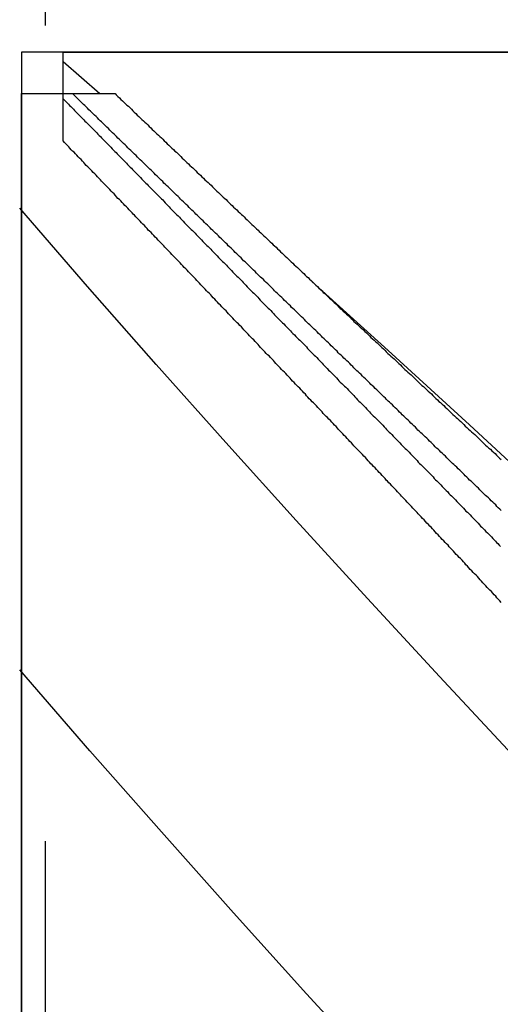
# Model space of a CAD drawing. Extents: x 2 to 87, y -108 to 11.
# Tile 32 of 210: x 21.72 to 21.867, y -79.607 to -79.306. Entities that reach past the tile are written whole.
import ezdxf

# ---------------------------------------------------------------- set-up
doc = ezdxf.new("R2010")
doc.units = 0
doc.header["$MEASUREMENT"] = 0
doc.linetypes.add('DASHDOT', pattern=[1, 0.5, -0.25, 0, -0.25])
doc.layers.add('12', color=7, linetype='CONTINUOUS')
doc.layers.add('5', color=7, linetype='CONTINUOUS')

msp = doc.modelspace()

# ---------------------------------------------------------------- linework, layer by layer
at = {"layer": '12', "color": 62, "linetype": 'Continuous'}
for p, q in [((21.7204, -79.3157), (21.7204, -80.3411)), ((22.7458, -79.3157), (21.7204, -79.3157)), ((21.7331, -79.3284), (21.7331, -79.3157)), ((21.7331, -79.3157), (22.7331, -79.3157)), ((21.7331, -79.3186), (21.7443, -79.3284)), ((21.7204, -79.3284), (21.736, -79.3284)), ((21.7204, -80.3284), (21.7204, -79.3284)), ((21.7331, -79.33), (21.7331, -79.3284)), ((21.736, -79.3284), (21.749, -79.3284)), ((21.7331, -79.3429), (21.7331, -79.33)), ((21.7406, -79.3875), (21.7198, -79.3635)), ((21.8093, -79.386), (21.8327, -79.4071)), ((21.7616, -79.4114), (21.7406, -79.3875)), ((21.8327, -79.4071), (21.8576, -79.4299)), ((21.7829, -79.4353), (21.7616, -79.4114)), ((21.8576, -79.4299), (21.8825, -79.453)), ((21.8045, -79.4592), (21.7829, -79.4353)), ((21.8263, -79.4831), (21.8045, -79.4592)), ((21.8484, -79.507), (21.8263, -79.4831)), ((21.7413, -79.5298), (21.7198, -79.505)), ((21.8706, -79.5309), (21.8484, -79.507)), ((21.7632, -79.5546), (21.7413, -79.5298)), ((21.7853, -79.5794), (21.7632, -79.5546)), ((21.8077, -79.6042), (21.7853, -79.5794)), ((21.8304, -79.629), (21.8077, -79.6042))]:
    msp.add_line(p, q, dxfattribs=at)
for points in [[(21.7406, -79.3329), (21.7402, -79.3325), (21.7398, -79.3321), (21.7393, -79.3317), (21.7389, -79.3313), (21.7385, -79.3309), (21.7381, -79.3305), (21.7377, -79.3301), (21.7372, -79.3296), (21.7368, -79.3292), (21.7364, -79.3288), (21.736, -79.3284)], [(21.749, -79.3284), (21.7494, -79.3288), (21.7499, -79.3293), (21.7504, -79.3297), (21.7508, -79.3302), (21.7513, -79.3306), (21.7517, -79.331), (21.7522, -79.3315), (21.7526, -79.3319), (21.7531, -79.3323), (21.7536, -79.3328), (21.754, -79.3332), (21.7545, -79.3337), (21.7549, -79.3341), (21.7554, -79.3345), (21.7558, -79.335), (21.7563, -79.3354), (21.7568, -79.3359), (21.7572, -79.3363), (21.7577, -79.3367), (21.7581, -79.3372), (21.7586, -79.3376), (21.7591, -79.338), (21.7595, -79.3385), (21.76, -79.3389), (21.7604, -79.3394), (21.7609, -79.3398), (21.7613, -79.3402), (21.7618, -79.3407), (21.7623, -79.3411), (21.7627, -79.3416), (21.7632, -79.342), (21.7636, -79.3424), (21.7641, -79.3429), (21.7646, -79.3433), (21.765, -79.3438), (21.7655, -79.3442), (21.7659, -79.3446), (21.7664, -79.3451), (21.7669, -79.3455), (21.7673, -79.346), (21.7678, -79.3464), (21.7682, -79.3468), (21.7687, -79.3473), (21.7692, -79.3477), (21.7696, -79.3482), (21.7701, -79.3486), (21.7705, -79.349), (21.771, -79.3495), (21.7715, -79.3499), (21.7719, -79.3504), (21.7724, -79.3508), (21.7728, -79.3512), (21.7733, -79.3517), (21.7738, -79.3521), (21.7742, -79.3526), (21.7747, -79.353), (21.7752, -79.3534), (21.7756, -79.3539), (21.7761, -79.3543), (21.7765, -79.3548), (21.777, -79.3552), (21.7775, -79.3556), (21.7779, -79.3561), (21.7784, -79.3565), (21.7789, -79.357), (21.7793, -79.3574), (21.7798, -79.3579), (21.7802, -79.3583), (21.7807, -79.3587), (21.7812, -79.3592), (21.7816, -79.3596), (21.7821, -79.3601), (21.7826, -79.3605), (21.783, -79.3609), (21.7835, -79.3614), (21.7839, -79.3618), (21.7844, -79.3623), (21.7849, -79.3627), (21.7853, -79.3632), (21.7858, -79.3636), (21.7863, -79.364), (21.7867, -79.3645), (21.7872, -79.3649), (21.7877, -79.3654), (21.7881, -79.3658), (21.7886, -79.3662), (21.789, -79.3667), (21.7895, -79.3671), (21.79, -79.3676), (21.7904, -79.368), (21.7909, -79.3685), (21.7914, -79.3689), (21.7918, -79.3693), (21.7923, -79.3698), (21.7928, -79.3702), (21.7932, -79.3707), (21.7937, -79.3711), (21.7942, -79.3716), (21.7946, -79.372), (21.7951, -79.3724)], [(21.7331, -79.33), (21.7335, -79.3304), (21.7339, -79.3308), (21.7343, -79.3312), (21.7347, -79.3316), (21.7351, -79.332), (21.7355, -79.3324), (21.7359, -79.3328), (21.7363, -79.3332), (21.7366, -79.3336), (21.737, -79.334), (21.7374, -79.3344), (21.7378, -79.3348), (21.7382, -79.3352), (21.7386, -79.3356), (21.739, -79.336), (21.7394, -79.3364), (21.7398, -79.3368), (21.7402, -79.3372), (21.7406, -79.3376), (21.741, -79.338), (21.7414, -79.3384), (21.7418, -79.3388), (21.7422, -79.3392), (21.7426, -79.3396), (21.743, -79.34), (21.7434, -79.3404), (21.7437, -79.3408), (21.7441, -79.3412), (21.7445, -79.3416), (21.7449, -79.342), (21.7453, -79.3424), (21.7457, -79.3428), (21.7461, -79.3432), (21.7465, -79.3436), (21.7469, -79.344), (21.7473, -79.3444), (21.7477, -79.3448), (21.7481, -79.3453), (21.7485, -79.3457), (21.7489, -79.3461), (21.7493, -79.3465), (21.7497, -79.3469), (21.7501, -79.3473), (21.7505, -79.3477), (21.7509, -79.3481), (21.7513, -79.3485), (21.7517, -79.3489), (21.7521, -79.3493), (21.7525, -79.3497), (21.7528, -79.3501), (21.7532, -79.3505), (21.7536, -79.3509), (21.754, -79.3513), (21.7544, -79.3517), (21.7548, -79.3521), (21.7552, -79.3525), (21.7556, -79.3529), (21.756, -79.3533), (21.7564, -79.3537), (21.7568, -79.3541), (21.7572, -79.3546), (21.7576, -79.355), (21.758, -79.3554), (21.7584, -79.3558), (21.7588, -79.3562), (21.7592, -79.3566), (21.7596, -79.357), (21.76, -79.3574), (21.7604, -79.3578), (21.7608, -79.3582), (21.7612, -79.3586), (21.7616, -79.359), (21.762, -79.3594), (21.7624, -79.3598), (21.7628, -79.3602), (21.7632, -79.3606), (21.7636, -79.361), (21.764, -79.3614), (21.7644, -79.3619), (21.7648, -79.3623), (21.7652, -79.3627), (21.7656, -79.3631), (21.7659, -79.3635), (21.7663, -79.3639), (21.7667, -79.3643), (21.7671, -79.3647), (21.7675, -79.3651), (21.7679, -79.3655), (21.7683, -79.3659), (21.7687, -79.3663), (21.7691, -79.3667), (21.7695, -79.3671), (21.7699, -79.3675), (21.7703, -79.368), (21.7707, -79.3684), (21.7711, -79.3688), (21.7715, -79.3692), (21.7719, -79.3696), (21.7723, -79.37), (21.7727, -79.3704)], [(21.7833, -79.3745), (21.7828, -79.3741), (21.7824, -79.3737), (21.782, -79.3733), (21.7816, -79.3729), (21.7811, -79.3725), (21.7807, -79.372), (21.7803, -79.3716), (21.7798, -79.3712), (21.7794, -79.3708), (21.779, -79.3704), (21.7785, -79.3699), (21.7781, -79.3695), (21.7777, -79.3691), (21.7773, -79.3687), (21.7768, -79.3683), (21.7764, -79.3679), (21.776, -79.3674), (21.7755, -79.367), (21.7751, -79.3666), (21.7747, -79.3662), (21.7743, -79.3658), (21.7738, -79.3653), (21.7734, -79.3649), (21.773, -79.3645), (21.7725, -79.3641), (21.7721, -79.3637), (21.7717, -79.3633), (21.7713, -79.3628), (21.7708, -79.3624), (21.7704, -79.362), (21.77, -79.3616), (21.7695, -79.3612), (21.7691, -79.3608), (21.7687, -79.3603), (21.7683, -79.3599), (21.7678, -79.3595), (21.7674, -79.3591), (21.767, -79.3587), (21.7666, -79.3583), (21.7661, -79.3578), (21.7657, -79.3574), (21.7653, -79.357), (21.7648, -79.3566), (21.7644, -79.3562), (21.764, -79.3558), (21.7636, -79.3553), (21.7631, -79.3549), (21.7627, -79.3545), (21.7623, -79.3541), (21.7619, -79.3537), (21.7614, -79.3533), (21.761, -79.3528), (21.7606, -79.3524), (21.7602, -79.352), (21.7597, -79.3516), (21.7593, -79.3512), (21.7589, -79.3508), (21.7585, -79.3504), (21.758, -79.3499), (21.7576, -79.3495), (21.7572, -79.3491), (21.7567, -79.3487), (21.7563, -79.3483), (21.7559, -79.3479), (21.7555, -79.3474), (21.755, -79.347), (21.7546, -79.3466), (21.7542, -79.3462), (21.7538, -79.3458), (21.7533, -79.3454), (21.7529, -79.345), (21.7525, -79.3445), (21.7521, -79.3441), (21.7516, -79.3437), (21.7512, -79.3433), (21.7508, -79.3429), (21.7504, -79.3425), (21.7499, -79.3421), (21.7495, -79.3416), (21.7491, -79.3412), (21.7487, -79.3408), (21.7482, -79.3404), (21.7478, -79.34), (21.7474, -79.3396), (21.747, -79.3391), (21.7465, -79.3387), (21.7461, -79.3383), (21.7457, -79.3379), (21.7453, -79.3375), (21.7449, -79.3371), (21.7444, -79.3367), (21.744, -79.3363), (21.7436, -79.3358), (21.7432, -79.3354), (21.7427, -79.335), (21.7423, -79.3346), (21.7419, -79.3342), (21.7415, -79.3338), (21.741, -79.3334), (21.7406, -79.3329)], [(21.7546, -79.3653), (21.7542, -79.3649), (21.7537, -79.3644), (21.7533, -79.364), (21.7529, -79.3635), (21.7525, -79.3631), (21.752, -79.3627), (21.7516, -79.3622), (21.7512, -79.3618), (21.7508, -79.3613), (21.7504, -79.3609), (21.7499, -79.3605), (21.7495, -79.36), (21.7491, -79.3596), (21.7487, -79.3591), (21.7482, -79.3587), (21.7478, -79.3583), (21.7474, -79.3578), (21.747, -79.3574), (21.7466, -79.357), (21.7461, -79.3565), (21.7457, -79.3561), (21.7453, -79.3556), (21.7449, -79.3552), (21.7445, -79.3548), (21.744, -79.3543), (21.7436, -79.3539), (21.7432, -79.3534), (21.7428, -79.353), (21.7423, -79.3526), (21.7419, -79.3521), (21.7415, -79.3517), (21.7411, -79.3513), (21.7407, -79.3508), (21.7402, -79.3504), (21.7398, -79.3499), (21.7394, -79.3495), (21.739, -79.3491), (21.7386, -79.3486), (21.7381, -79.3482), (21.7377, -79.3478), (21.7373, -79.3473), (21.7369, -79.3469), (21.7365, -79.3464), (21.736, -79.346), (21.7356, -79.3456), (21.7352, -79.3451), (21.7348, -79.3447), (21.7344, -79.3443), (21.7339, -79.3438), (21.7335, -79.3434), (21.7331, -79.3429)], [(21.797, -79.4097), (21.7966, -79.4093), (21.7962, -79.4088), (21.7957, -79.4084), (21.7953, -79.408), (21.7949, -79.4075), (21.7945, -79.4071), (21.794, -79.4066), (21.7936, -79.4062), (21.7932, -79.4057), (21.7928, -79.4053), (21.7923, -79.4048), (21.7919, -79.4044), (21.7915, -79.4039), (21.7911, -79.4035), (21.7906, -79.403), (21.7902, -79.4026), (21.7898, -79.4021), (21.7894, -79.4017), (21.7889, -79.4012), (21.7885, -79.4008), (21.7881, -79.4004), (21.7877, -79.3999), (21.7872, -79.3995), (21.7868, -79.399), (21.7864, -79.3986), (21.7859, -79.3981), (21.7855, -79.3977), (21.7851, -79.3972), (21.7847, -79.3968), (21.7842, -79.3963), (21.7838, -79.3959), (21.7834, -79.3954), (21.783, -79.395), (21.7825, -79.3946), (21.7821, -79.3941), (21.7817, -79.3937), (21.7813, -79.3932), (21.7808, -79.3928), (21.7804, -79.3923), (21.78, -79.3919), (21.7796, -79.3914), (21.7791, -79.391), (21.7787, -79.3905), (21.7783, -79.3901), (21.7779, -79.3897), (21.7774, -79.3892), (21.777, -79.3888), (21.7766, -79.3883), (21.7762, -79.3879), (21.7757, -79.3874), (21.7753, -79.387), (21.7749, -79.3865), (21.7745, -79.3861), (21.7741, -79.3857), (21.7736, -79.3852), (21.7732, -79.3848), (21.7728, -79.3843), (21.7724, -79.3839), (21.7719, -79.3834), (21.7715, -79.383), (21.7711, -79.3825), (21.7707, -79.3821), (21.7702, -79.3817), (21.7698, -79.3812), (21.7694, -79.3808), (21.769, -79.3803), (21.7685, -79.3799), (21.7681, -79.3794), (21.7677, -79.379), (21.7673, -79.3786), (21.7668, -79.3781), (21.7664, -79.3777), (21.766, -79.3772), (21.7656, -79.3768), (21.7651, -79.3763), (21.7647, -79.3759), (21.7643, -79.3755), (21.7639, -79.375), (21.7635, -79.3746), (21.763, -79.3741), (21.7626, -79.3737), (21.7622, -79.3733), (21.7618, -79.3728), (21.7613, -79.3724), (21.7609, -79.3719), (21.7605, -79.3715), (21.7601, -79.371), (21.7596, -79.3706), (21.7592, -79.3702), (21.7588, -79.3697), (21.7584, -79.3693), (21.758, -79.3688), (21.7575, -79.3684), (21.7571, -79.368), (21.7567, -79.3675), (21.7563, -79.3671), (21.7558, -79.3666), (21.7554, -79.3662), (21.755, -79.3657), (21.7546, -79.3653)], [(21.7727, -79.3704), (21.7731, -79.3708), (21.7735, -79.3712), (21.7739, -79.3716), (21.7743, -79.372), (21.7747, -79.3724), (21.7751, -79.3728), (21.7755, -79.3732), (21.7759, -79.3737), (21.7763, -79.3741), (21.7767, -79.3745), (21.7771, -79.3749), (21.7775, -79.3753), (21.7779, -79.3757), (21.7783, -79.3761), (21.7787, -79.3765), (21.7791, -79.3769), (21.7795, -79.3773), (21.7799, -79.3777), (21.7803, -79.3781), (21.7807, -79.3786), (21.7811, -79.379), (21.7815, -79.3794), (21.7819, -79.3798), (21.7823, -79.3802), (21.7827, -79.3806), (21.7831, -79.381), (21.7835, -79.3814), (21.7839, -79.3818), (21.7843, -79.3822), (21.7847, -79.3826), (21.7851, -79.3831), (21.7855, -79.3835), (21.7859, -79.3839), (21.7863, -79.3843), (21.7867, -79.3847), (21.7871, -79.3851), (21.7875, -79.3855), (21.7879, -79.3859), (21.7883, -79.3863), (21.7887, -79.3867), (21.7891, -79.3871), (21.7895, -79.3876), (21.7899, -79.388), (21.7903, -79.3884), (21.7907, -79.3888), (21.7911, -79.3892), (21.7915, -79.3896), (21.7919, -79.39), (21.7923, -79.3904), (21.7927, -79.3908), (21.7931, -79.3912), (21.7935, -79.3917), (21.7939, -79.3921), (21.7943, -79.3925), (21.7947, -79.3929), (21.7951, -79.3933), (21.7955, -79.3937), (21.7959, -79.3941), (21.7963, -79.3945), (21.7967, -79.3949), (21.7971, -79.3954), (21.7975, -79.3958), (21.7979, -79.3962), (21.7983, -79.3966), (21.7987, -79.397), (21.7991, -79.3974), (21.7995, -79.3978), (21.7999, -79.3982), (21.8003, -79.3986), (21.8007, -79.399), (21.8011, -79.3995), (21.8015, -79.3999), (21.8019, -79.4003), (21.8023, -79.4007), (21.8027, -79.4011), (21.8031, -79.4015), (21.8035, -79.4019), (21.804, -79.4023), (21.8044, -79.4028), (21.8048, -79.4032), (21.8052, -79.4036), (21.8056, -79.404), (21.806, -79.4044), (21.8064, -79.4048), (21.8068, -79.4052), (21.8072, -79.4056), (21.8076, -79.406), (21.808, -79.4065), (21.8084, -79.4069), (21.8088, -79.4073), (21.8092, -79.4077), (21.8096, -79.4081), (21.81, -79.4085), (21.8104, -79.4089), (21.8108, -79.4093), (21.8112, -79.4098), (21.8116, -79.4102), (21.812, -79.4106), (21.8124, -79.411), (21.8128, -79.4114)], [(21.8265, -79.4166), (21.8261, -79.4162), (21.8257, -79.4158), (21.8252, -79.4154), (21.8248, -79.415), (21.8244, -79.4145), (21.8239, -79.4141), (21.8235, -79.4137), (21.8231, -79.4133), (21.8226, -79.4128), (21.8222, -79.4124), (21.8218, -79.412), (21.8213, -79.4116), (21.8209, -79.4111), (21.8205, -79.4107), (21.82, -79.4103), (21.8196, -79.4099), (21.8191, -79.4095), (21.8187, -79.409), (21.8183, -79.4086), (21.8178, -79.4082), (21.8174, -79.4078), (21.817, -79.4073), (21.8165, -79.4069), (21.8161, -79.4065), (21.8157, -79.4061), (21.8152, -79.4057), (21.8148, -79.4052), (21.8144, -79.4048), (21.8139, -79.4044), (21.8135, -79.404), (21.8131, -79.4035), (21.8126, -79.4031), (21.8122, -79.4027), (21.8118, -79.4023), (21.8113, -79.4019), (21.8109, -79.4014), (21.8105, -79.401), (21.81, -79.4006), (21.8096, -79.4002), (21.8092, -79.3998), (21.8087, -79.3993), (21.8083, -79.3989), (21.8079, -79.3985), (21.8074, -79.3981), (21.807, -79.3976), (21.8066, -79.3972), (21.8061, -79.3968), (21.8057, -79.3964), (21.8053, -79.396), (21.8048, -79.3955), (21.8044, -79.3951), (21.804, -79.3947), (21.8035, -79.3943), (21.8031, -79.3939), (21.8027, -79.3934), (21.8022, -79.393), (21.8018, -79.3926), (21.8014, -79.3922), (21.8009, -79.3918), (21.8005, -79.3913), (21.8001, -79.3909), (21.7996, -79.3905), (21.7992, -79.3901), (21.7988, -79.3897), (21.7983, -79.3892), (21.7979, -79.3888), (21.7975, -79.3884), (21.7971, -79.388), (21.7966, -79.3875), (21.7962, -79.3871), (21.7958, -79.3867), (21.7953, -79.3863), (21.7949, -79.3859), (21.7945, -79.3854), (21.794, -79.385), (21.7936, -79.3846), (21.7932, -79.3842), (21.7927, -79.3838), (21.7923, -79.3834), (21.7919, -79.3829), (21.7914, -79.3825), (21.791, -79.3821), (21.7906, -79.3817), (21.7902, -79.3813), (21.7897, -79.3808), (21.7893, -79.3804), (21.7889, -79.38), (21.7884, -79.3796), (21.788, -79.3792), (21.7876, -79.3787), (21.7871, -79.3783), (21.7867, -79.3779), (21.7863, -79.3775), (21.7858, -79.3771), (21.7854, -79.3766), (21.785, -79.3762), (21.7846, -79.3758), (21.7841, -79.3754), (21.7837, -79.375), (21.7833, -79.3745)], [(21.7951, -79.3724), (21.7956, -79.3729), (21.796, -79.3733), (21.7965, -79.3738), (21.797, -79.3742), (21.7974, -79.3747), (21.7979, -79.3751), (21.7984, -79.3755), (21.7988, -79.376), (21.7993, -79.3764), (21.7997, -79.3769), (21.8002, -79.3773), (21.8007, -79.3778), (21.8011, -79.3782), (21.8016, -79.3786), (21.8021, -79.3791), (21.8025, -79.3795), (21.803, -79.38), (21.8035, -79.3804), (21.8039, -79.3809), (21.8044, -79.3813), (21.8049, -79.3817), (21.8054, -79.3822), (21.8058, -79.3826), (21.8063, -79.3831), (21.8068, -79.3835), (21.8072, -79.384), (21.8077, -79.3844), (21.8082, -79.3848), (21.8086, -79.3853), (21.8091, -79.3857), (21.8096, -79.3862), (21.81, -79.3866), (21.8105, -79.3871), (21.811, -79.3875), (21.8114, -79.388), (21.8119, -79.3884), (21.8124, -79.3888), (21.8128, -79.3893), (21.8133, -79.3897), (21.8138, -79.3902), (21.8142, -79.3906), (21.8147, -79.3911), (21.8152, -79.3915), (21.8157, -79.392), (21.8161, -79.3924), (21.8166, -79.3928), (21.8171, -79.3933), (21.8175, -79.3937), (21.818, -79.3942), (21.8185, -79.3946), (21.8189, -79.3951), (21.8194, -79.3955), (21.8199, -79.396), (21.8204, -79.3964), (21.8208, -79.3968), (21.8213, -79.3973), (21.8218, -79.3977), (21.8222, -79.3982), (21.8227, -79.3986), (21.8232, -79.3991), (21.8236, -79.3995), (21.8241, -79.4), (21.8246, -79.4004), (21.8251, -79.4008), (21.8255, -79.4013), (21.826, -79.4017), (21.8265, -79.4022), (21.8269, -79.4026), (21.8274, -79.4031), (21.8279, -79.4035), (21.8284, -79.404), (21.8288, -79.4044), (21.8293, -79.4048), (21.8298, -79.4053), (21.8302, -79.4057), (21.8307, -79.4062), (21.8312, -79.4066), (21.8317, -79.4071), (21.8321, -79.4075), (21.8326, -79.408), (21.8331, -79.4084), (21.8335, -79.4089), (21.834, -79.4093), (21.8345, -79.4097), (21.835, -79.4102), (21.8354, -79.4106), (21.8359, -79.4111), (21.8364, -79.4115), (21.8369, -79.412), (21.8373, -79.4124), (21.8378, -79.4129), (21.8383, -79.4133), (21.8387, -79.4138), (21.8392, -79.4142), (21.8397, -79.4146), (21.8402, -79.4151), (21.8406, -79.4155), (21.8411, -79.416), (21.8416, -79.4164), (21.8421, -79.4169)], [(21.8398, -79.4549), (21.8394, -79.4545), (21.8389, -79.454), (21.8385, -79.4536), (21.8381, -79.4531), (21.8377, -79.4527), (21.8372, -79.4522), (21.8368, -79.4518), (21.8364, -79.4513), (21.8359, -79.4508), (21.8355, -79.4504), (21.8351, -79.4499), (21.8347, -79.4495), (21.8342, -79.449), (21.8338, -79.4486), (21.8334, -79.4481), (21.8329, -79.4477), (21.8325, -79.4472), (21.8321, -79.4468), (21.8317, -79.4463), (21.8312, -79.4458), (21.8308, -79.4454), (21.8304, -79.4449), (21.8299, -79.4445), (21.8295, -79.444), (21.8291, -79.4436), (21.8287, -79.4431), (21.8282, -79.4427), (21.8278, -79.4422), (21.8274, -79.4418), (21.8269, -79.4413), (21.8265, -79.4409), (21.8261, -79.4404), (21.8257, -79.4399), (21.8252, -79.4395), (21.8248, -79.439), (21.8244, -79.4386), (21.8239, -79.4381), (21.8235, -79.4377), (21.8231, -79.4372), (21.8227, -79.4368), (21.8222, -79.4363), (21.8218, -79.4359), (21.8214, -79.4354), (21.8209, -79.435), (21.8205, -79.4345), (21.8201, -79.4341), (21.8197, -79.4336), (21.8192, -79.4332), (21.8188, -79.4327), (21.8184, -79.4322), (21.818, -79.4318), (21.8175, -79.4313), (21.8171, -79.4309), (21.8167, -79.4304), (21.8162, -79.43), (21.8158, -79.4295), (21.8154, -79.4291), (21.815, -79.4286), (21.8145, -79.4282), (21.8141, -79.4277), (21.8137, -79.4273), (21.8132, -79.4268), (21.8128, -79.4264), (21.8124, -79.4259), (21.812, -79.4255), (21.8115, -79.425), (21.8111, -79.4246), (21.8107, -79.4241), (21.8103, -79.4237), (21.8098, -79.4232), (21.8094, -79.4228), (21.809, -79.4223), (21.8085, -79.4219), (21.8081, -79.4214), (21.8077, -79.421), (21.8073, -79.4205), (21.8068, -79.4201), (21.8064, -79.4196), (21.806, -79.4192), (21.8056, -79.4187), (21.8051, -79.4183), (21.8047, -79.4178), (21.8043, -79.4174), (21.8039, -79.4169), (21.8034, -79.4165), (21.803, -79.416), (21.8026, -79.4156), (21.8021, -79.4151), (21.8017, -79.4147), (21.8013, -79.4142), (21.8009, -79.4138), (21.8004, -79.4133), (21.8, -79.4129), (21.7996, -79.4124), (21.7992, -79.412), (21.7987, -79.4115), (21.7983, -79.4111), (21.7979, -79.4106), (21.7975, -79.4102), (21.797, -79.4097)], [(21.8128, -79.4114), (21.8132, -79.4118), (21.8136, -79.4122), (21.814, -79.4126), (21.8144, -79.4131), (21.8148, -79.4135), (21.8152, -79.4139), (21.8156, -79.4143), (21.816, -79.4147), (21.8164, -79.4151), (21.8168, -79.4155), (21.8172, -79.416), (21.8176, -79.4164), (21.818, -79.4168), (21.8185, -79.4172), (21.8189, -79.4176), (21.8193, -79.418), (21.8197, -79.4184), (21.8201, -79.4188), (21.8205, -79.4193), (21.8209, -79.4197), (21.8213, -79.4201), (21.8217, -79.4205), (21.8221, -79.4209), (21.8225, -79.4213), (21.8229, -79.4217), (21.8233, -79.4222), (21.8237, -79.4226), (21.8241, -79.423), (21.8245, -79.4234), (21.8249, -79.4238), (21.8253, -79.4242), (21.8257, -79.4246), (21.8261, -79.4251), (21.8265, -79.4255), (21.8269, -79.4259), (21.8273, -79.4263), (21.8277, -79.4267), (21.8281, -79.4271), (21.8286, -79.4275), (21.829, -79.428), (21.8294, -79.4284), (21.8298, -79.4288), (21.8302, -79.4292), (21.8306, -79.4296), (21.831, -79.43), (21.8314, -79.4305), (21.8318, -79.4309), (21.8322, -79.4313), (21.8326, -79.4317), (21.833, -79.4321), (21.8334, -79.4325), (21.8338, -79.4329), (21.8342, -79.4334), (21.8346, -79.4338), (21.835, -79.4342), (21.8354, -79.4346), (21.8358, -79.435), (21.8362, -79.4354), (21.8366, -79.4359), (21.8371, -79.4363), (21.8375, -79.4367), (21.8379, -79.4371), (21.8383, -79.4375), (21.8387, -79.4379), (21.8391, -79.4383), (21.8395, -79.4388), (21.8399, -79.4392), (21.8403, -79.4396), (21.8407, -79.44), (21.8411, -79.4404), (21.8415, -79.4408), (21.8419, -79.4413), (21.8423, -79.4417), (21.8427, -79.4421), (21.8431, -79.4425), (21.8435, -79.4429), (21.8439, -79.4433), (21.8444, -79.4438), (21.8448, -79.4442), (21.8452, -79.4446), (21.8456, -79.445), (21.846, -79.4454), (21.8464, -79.4458), (21.8468, -79.4463), (21.8472, -79.4467), (21.8476, -79.4471), (21.848, -79.4475), (21.8484, -79.4479), (21.8488, -79.4483), (21.8492, -79.4488), (21.8496, -79.4492), (21.85, -79.4496), (21.8504, -79.45), (21.8509, -79.4504), (21.8513, -79.4509), (21.8517, -79.4513), (21.8521, -79.4517), (21.8525, -79.4521), (21.8529, -79.4525), (21.8533, -79.4529)], [(21.8673, -79.4561), (21.8669, -79.4557), (21.8664, -79.4553), (21.866, -79.4549), (21.8656, -79.4544), (21.8651, -79.454), (21.8647, -79.4536), (21.8642, -79.4532), (21.8638, -79.4527), (21.8634, -79.4523), (21.8629, -79.4519), (21.8625, -79.4515), (21.862, -79.451), (21.8616, -79.4506), (21.8612, -79.4502), (21.8607, -79.4498), (21.8603, -79.4493), (21.8598, -79.4489), (21.8594, -79.4485), (21.859, -79.4481), (21.8585, -79.4476), (21.8581, -79.4472), (21.8576, -79.4468), (21.8572, -79.4463), (21.8568, -79.4459), (21.8563, -79.4455), (21.8559, -79.4451), (21.8554, -79.4446), (21.855, -79.4442), (21.8546, -79.4438), (21.8541, -79.4434), (21.8537, -79.4429), (21.8532, -79.4425), (21.8528, -79.4421), (21.8524, -79.4417), (21.8519, -79.4412), (21.8515, -79.4408), (21.851, -79.4404), (21.8506, -79.44), (21.8502, -79.4395), (21.8497, -79.4391), (21.8493, -79.4387), (21.8488, -79.4383), (21.8484, -79.4378), (21.848, -79.4374), (21.8475, -79.437), (21.8471, -79.4366), (21.8467, -79.4361), (21.8462, -79.4357), (21.8458, -79.4353), (21.8453, -79.4349), (21.8449, -79.4344), (21.8445, -79.434), (21.844, -79.4336), (21.8436, -79.4332), (21.8431, -79.4327), (21.8427, -79.4323), (21.8423, -79.4319), (21.8418, -79.4315), (21.8414, -79.4311), (21.841, -79.4306), (21.8405, -79.4302), (21.8401, -79.4298), (21.8396, -79.4294), (21.8392, -79.4289), (21.8388, -79.4285), (21.8383, -79.4281), (21.8379, -79.4277), (21.8375, -79.4272), (21.837, -79.4268), (21.8366, -79.4264), (21.8361, -79.426), (21.8357, -79.4255), (21.8353, -79.4251), (21.8348, -79.4247), (21.8344, -79.4243), (21.834, -79.4238), (21.8335, -79.4234), (21.8331, -79.423), (21.8327, -79.4226), (21.8322, -79.4221), (21.8318, -79.4217), (21.8313, -79.4213), (21.8309, -79.4209), (21.8305, -79.4205), (21.83, -79.42), (21.8296, -79.4196), (21.8292, -79.4192), (21.8287, -79.4188), (21.8283, -79.4183), (21.8279, -79.4179), (21.8274, -79.4175), (21.827, -79.4171), (21.8265, -79.4166)], [(21.8421, -79.4169), (21.8425, -79.4173), (21.843, -79.4178), (21.8435, -79.4182), (21.844, -79.4187), (21.8444, -79.4191), (21.8449, -79.4196), (21.8454, -79.42), (21.8459, -79.4204), (21.8463, -79.4209), (21.8468, -79.4213), (21.8473, -79.4218), (21.8478, -79.4222), (21.8482, -79.4227), (21.8487, -79.4231), (21.8492, -79.4236), (21.8497, -79.424), (21.8501, -79.4245), (21.8506, -79.4249), (21.8511, -79.4254), (21.8516, -79.4258), (21.852, -79.4262), (21.8525, -79.4267), (21.853, -79.4271), (21.8535, -79.4276), (21.8539, -79.428), (21.8544, -79.4285), (21.8549, -79.4289), (21.8554, -79.4294), (21.8558, -79.4298), (21.8563, -79.4303), (21.8568, -79.4307), (21.8573, -79.4312), (21.8578, -79.4316), (21.8582, -79.432), (21.8587, -79.4325), (21.8592, -79.4329), (21.8597, -79.4334), (21.8601, -79.4338), (21.8606, -79.4343), (21.8611, -79.4347), (21.8616, -79.4352), (21.862, -79.4356), (21.8625, -79.4361), (21.863, -79.4365), (21.8635, -79.437), (21.864, -79.4374), (21.8644, -79.4379), (21.8649, -79.4383), (21.8654, -79.4387), (21.8659, -79.4392), (21.8663, -79.4396), (21.8668, -79.4401), (21.8673, -79.4405)], [(21.8533, -79.4529), (21.8537, -79.4534), (21.8541, -79.4538), (21.8545, -79.4542), (21.8549, -79.4546), (21.8553, -79.455), (21.8557, -79.4554), (21.8561, -79.4559), (21.8565, -79.4563), (21.857, -79.4567), (21.8574, -79.4571), (21.8578, -79.4575), (21.8582, -79.458), (21.8586, -79.4584), (21.859, -79.4588), (21.8594, -79.4592), (21.8598, -79.4596), (21.8602, -79.46), (21.8606, -79.4605), (21.861, -79.4609), (21.8614, -79.4613), (21.8618, -79.4617), (21.8622, -79.4621), (21.8626, -79.4626), (21.8631, -79.463), (21.8635, -79.4634), (21.8639, -79.4638), (21.8643, -79.4642), (21.8647, -79.4647), (21.8651, -79.4651), (21.8655, -79.4655), (21.8659, -79.4659), (21.8663, -79.4663), (21.8667, -79.4668), (21.8671, -79.4672)], [(21.8673, -79.4843), (21.8669, -79.4838), (21.8664, -79.4833), (21.866, -79.4829), (21.8656, -79.4824), (21.8651, -79.482), (21.8647, -79.4815), (21.8643, -79.481), (21.8638, -79.4806), (21.8634, -79.4801), (21.863, -79.4797), (21.8626, -79.4792), (21.8621, -79.4787), (21.8617, -79.4783), (21.8613, -79.4778), (21.8608, -79.4774), (21.8604, -79.4769), (21.86, -79.4764), (21.8596, -79.476), (21.8591, -79.4755), (21.8587, -79.4751), (21.8583, -79.4746), (21.8578, -79.4742), (21.8574, -79.4737), (21.857, -79.4732), (21.8565, -79.4728), (21.8561, -79.4723), (21.8557, -79.4719), (21.8553, -79.4714), (21.8548, -79.4709), (21.8544, -79.4705), (21.854, -79.47), (21.8535, -79.4696), (21.8531, -79.4691), (21.8527, -79.4686), (21.8523, -79.4682), (21.8518, -79.4677), (21.8514, -79.4673), (21.851, -79.4668), (21.8505, -79.4664), (21.8501, -79.4659), (21.8497, -79.4654), (21.8492, -79.465), (21.8488, -79.4645), (21.8484, -79.4641), (21.848, -79.4636), (21.8475, -79.4632), (21.8471, -79.4627), (21.8467, -79.4622), (21.8462, -79.4618), (21.8458, -79.4613), (21.8454, -79.4609), (21.845, -79.4604), (21.8445, -79.46), (21.8441, -79.4595), (21.8437, -79.459), (21.8432, -79.4586), (21.8428, -79.4581), (21.8424, -79.4577), (21.8419, -79.4572), (21.8415, -79.4568), (21.8411, -79.4563), (21.8407, -79.4559), (21.8402, -79.4554), (21.8398, -79.4549)]]:
    msp.add_lwpolyline(points, dxfattribs=at)
at = {"layer": '5', "color": 7, "linetype": 'DASHDOT'}
msp.add_line((21.7276, -7.3075), (21.7276, -96.5075), dxfattribs=at)

doc.saveas('drawing.dxf')
